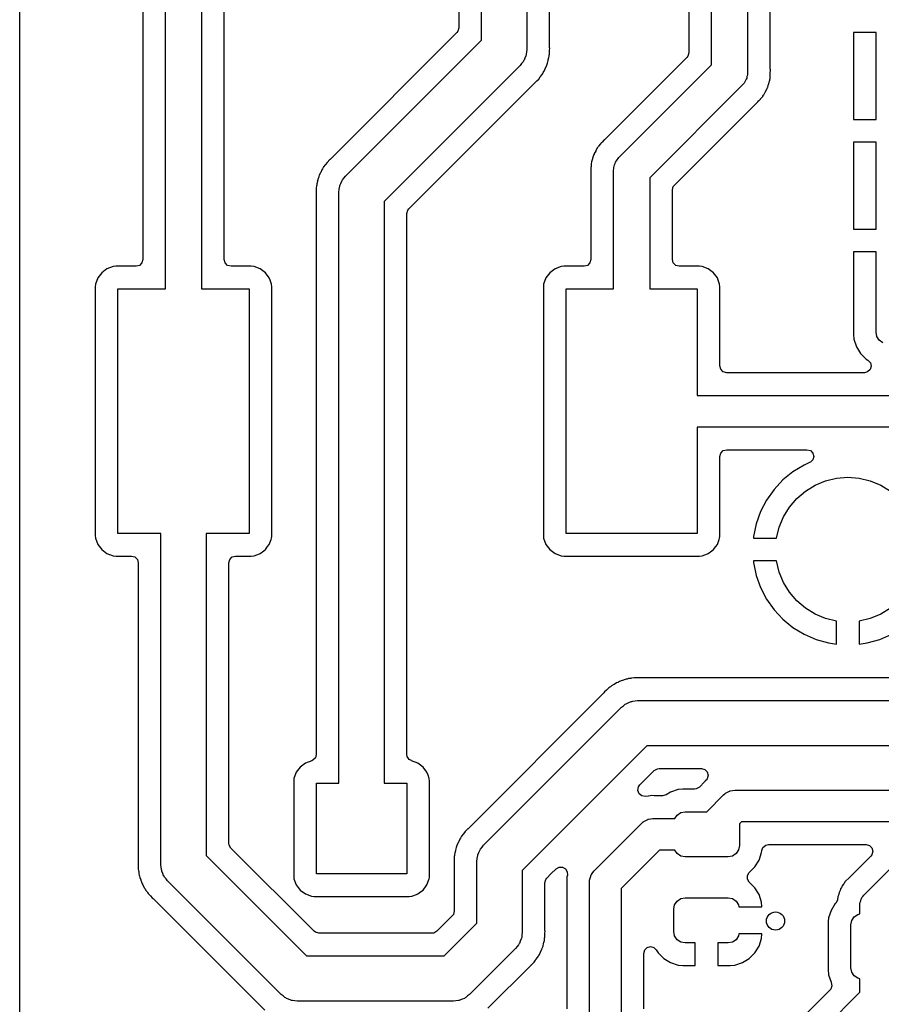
# Model space of a CAD drawing. Extents: x 44 to 146, y -87 to -25.
# Tile 2 of 40: x 44 to 63, y -71 to -50. Entities that reach past the tile are written whole.
import ezdxf

# ---------------------------------------------------------------- set-up
doc = ezdxf.new("R2010")
doc.units = 0
doc.layers.add('BLACK', color=7, linetype='CONTINUOUS')

msp = doc.modelspace()

# ---------------------------------------------------------------- linework, layer by layer
at = {"layer": 'BLACK', "linetype": 'CONTINUOUS'}
for p, q in [((43.7545, -75.002324), (43.7545, -30.364128)), ((46.974, -55.582651), (46.974, -40.2052)), ((46.4735, -40.287793), (46.4735, -54.933151)), ((47.774, -40.370886), (47.774, -55.582651)), ((54.9576, -42.926), (54.9576, -50.292)), ((55.4581, -50.219093), (55.4581, -42.940579)), ((53.9576, -50.084894), (53.9576, -43.133106)), ((53.4571, -43.402138), (53.4571, -49.815861)), ((59.036, -50.634314), (59.036, -45.621)), ((59.836, -45.621), (59.836, -50.8)), ((58.5355, -46.182711), (58.5355, -50.365282)), ((48.2745, -54.933151), (48.2745, -46.518655)), ((60.3365, -49.914151), (60.3365, -49.414151)), ((53.413459, -49.92122), (50.610857, -52.723821)), ((53.437138, -49.890361), (53.413459, -49.92122)), ((53.4571, -49.815861), (53.437138, -49.890361)), ((60.3365, -50.717402), (60.3365, -49.914151)), ((62.672, -49.914151), (62.172, -49.914151)), ((62.172, -49.914151), (62.172, -51.839151)), ((62.672, -51.839151), (62.672, -49.914151)), ((50.954447, -53.088047), (53.9576, -50.084894)), ((55.459294, -50.237917), (55.4581, -50.219093)), ((55.46134, -50.253986), (55.459294, -50.237917)), ((54.937346, -50.432866), (54.915128, -50.481516)), ((54.9399, -50.4151), (54.937346, -50.432866)), ((54.946173, -50.398283), (54.9399, -50.4151)), ((54.949988, -50.344938), (54.946173, -50.398283)), ((54.9576, -50.292), (54.949988, -50.344938)), ((55.447487, -50.469418), (55.449676, -50.44066)), ((55.449676, -50.44066), (55.452296, -50.421981)), ((55.452296, -50.421981), (55.4581, -50.393741)), ((55.4581, -50.33571), (55.45853, -50.324396)), ((55.4581, -50.393741), (55.4581, -50.33571)), ((55.45853, -50.324396), (55.459941, -50.305874)), ((55.459941, -50.305874), (55.462937, -50.266524)), ((55.462937, -50.266524), (55.46134, -50.253986)), ((58.515538, -50.439782), (58.491859, -50.470641)), ((58.5355, -50.365282), (58.515538, -50.439782)), ((54.811153, -50.645553), (51.808, -53.648706)), ((54.843199, -50.602744), (54.811153, -50.645553)), ((54.878227, -50.56232), (54.843199, -50.602744)), ((54.885684, -50.54599), (54.878227, -50.56232)), ((54.896439, -50.531624), (54.885684, -50.54599)), ((54.915128, -50.481516), (54.896439, -50.531624)), ((55.364624, -50.716515), (55.391509, -50.665049)), ((55.391509, -50.665049), (55.399444, -50.637315)), ((55.399444, -50.637315), (55.405766, -50.61956)), ((55.405766, -50.61956), (55.41714, -50.593058)), ((55.41714, -50.593058), (55.428826, -50.536187)), ((55.428826, -50.536187), (55.431519, -50.525221)), ((55.431519, -50.525221), (55.431725, -50.524501)), ((55.431725, -50.524501), (55.447487, -50.469418)), ((58.491859, -50.470641), (56.695654, -52.266845)), ((56.991157, -52.679157), (59.036, -50.634314)), ((55.253826, -50.899395), (55.260614, -50.890394)), ((55.260614, -50.890394), (55.297298, -50.845407)), ((55.297298, -50.845407), (55.31065, -50.819843)), ((55.31065, -50.819843), (55.320422, -50.803715)), ((55.320422, -50.803715), (55.336895, -50.780049)), ((55.336895, -50.780049), (55.359787, -50.726701)), ((55.359787, -50.726701), (55.364624, -50.716515)), ((59.821347, -50.892515), (59.816423, -50.923607)), ((59.831076, -50.862574), (59.821347, -50.892515)), ((59.836, -50.8), (59.831076, -50.831089)), ((59.831076, -50.831089), (59.831076, -50.862574)), ((60.330313, -50.941645), (60.333828, -50.874555)), ((60.333828, -50.874555), (60.33444, -50.866789)), ((60.33444, -50.866789), (60.3365, -50.847196)), ((60.338334, -50.740707), (60.3365, -50.717402)), ((60.3365, -50.827483), (60.336704, -50.819687)), ((60.3365, -50.847196), (60.3365, -50.827483)), ((60.336704, -50.819687), (60.336932, -50.815331)), ((60.336932, -50.815331), (60.340219, -50.752612)), ((60.340062, -50.751626), (60.338334, -50.740707)), ((60.340219, -50.752612), (60.340062, -50.751626)), ((52.352137, -53.812382), (55.154758, -51.00976)), ((55.154758, -51.00976), (55.157423, -51.007163)), ((55.157423, -51.007163), (55.177313, -50.988256)), ((55.177313, -50.988256), (55.220653, -50.947059)), ((55.220653, -50.947059), (55.253826, -50.899395)), ((59.718843, -51.082843), (57.674, -53.127686)), ((59.737347, -51.057373), (59.718843, -51.082843)), ((59.759607, -51.035114), (59.737347, -51.057373)), ((59.773898, -51.007064), (59.759607, -51.035114)), ((59.792403, -50.981596), (59.773898, -51.007064)), ((59.802131, -50.951656), (59.792403, -50.981596)), ((59.816423, -50.923607), (59.802131, -50.951656)), ((60.28132, -51.124488), (60.298713, -51.059574)), ((60.298713, -51.059574), (60.300905, -51.052174)), ((60.300905, -51.052174), (60.321674, -50.988256)), ((60.321674, -50.988256), (60.322933, -50.976278)), ((60.322933, -50.976278), (60.327194, -50.953284)), ((60.327194, -50.953284), (60.327546, -50.95197)), ((60.327546, -50.95197), (60.330313, -50.941645)), ((60.168533, -51.332216), (60.174123, -51.322534)), ((60.174123, -51.322534), (60.174556, -51.321784)), ((60.174556, -51.321784), (60.187799, -51.302512)), ((60.187799, -51.302512), (60.195383, -51.293149)), ((60.195383, -51.293149), (60.225879, -51.233293)), ((60.225879, -51.233293), (60.229597, -51.226448)), ((60.229597, -51.226448), (60.233424, -51.21982)), ((60.233424, -51.21982), (60.263179, -51.168284)), ((60.263179, -51.168284), (60.2669, -51.156827)), ((60.2669, -51.156827), (60.275851, -51.13522)), ((60.275851, -51.13522), (60.28132, -51.124488)), ((59.170348, -52.339151), (60.014352, -51.495146)), ((60.014352, -51.495146), (60.032125, -51.479967)), ((60.032125, -51.479967), (60.041871, -51.472888)), ((60.041871, -51.472888), (60.042798, -51.471859)), ((60.042798, -51.471859), (60.062218, -51.45029)), ((60.062218, -51.45029), (60.086815, -51.42297)), ((60.086815, -51.42297), (60.092147, -51.417351)), ((60.092147, -51.417351), (60.10612, -51.40338)), ((60.10612, -51.40338), (60.118544, -51.388036)), ((60.118544, -51.388036), (60.123573, -51.382146)), ((60.123573, -51.382146), (60.168533, -51.332216)), ((62.172, -51.839151), (62.672, -51.839151)), ((56.586423, -52.379853), (56.541467, -52.429784)), ((56.59148, -52.373931), (56.586423, -52.379853)), ((56.603875, -52.358625), (56.59148, -52.373931)), ((56.603879, -52.35862), (56.603875, -52.358625)), ((56.617823, -52.344676), (56.603879, -52.35862)), ((56.623185, -52.339026), (56.617823, -52.344676)), ((56.66813, -52.28911), (56.623185, -52.339026)), ((56.668133, -52.289108), (56.66813, -52.28911)), ((56.677885, -52.282022), (56.668133, -52.289108)), ((56.695654, -52.266845), (56.677885, -52.282022)), ((58.218141, -53.291358), (59.104779, -52.40472)), ((59.104779, -52.40472), (59.170348, -52.339151)), ((62.672, -52.339151), (62.172, -52.339151)), ((62.172, -52.339151), (62.172, -54.264151)), ((62.672, -52.489151), (62.672, -52.339151)), ((56.434153, -52.626769), (56.428681, -52.637509)), ((56.443096, -52.605178), (56.434153, -52.626769)), ((56.446818, -52.593722), (56.443096, -52.605178)), ((56.446821, -52.593715), (56.446818, -52.593722)), ((56.480398, -52.535557), (56.446821, -52.593715)), ((56.484118, -52.528706), (56.480398, -52.535557)), ((56.514618, -52.468847), (56.484118, -52.528706)), ((56.522203, -52.459481), (56.514618, -52.468847)), ((56.535435, -52.440229), (56.522203, -52.459481)), ((56.541461, -52.429792), (56.535435, -52.440229)), ((56.541467, -52.429784), (56.541461, -52.429792)), ((62.672, -54.264151), (62.672, -52.489151)), ((50.504979, -52.84321), (50.468302, -52.888192)), ((50.511791, -52.834175), (50.504979, -52.84321)), ((50.544944, -52.786543), (50.511791, -52.834175)), ((50.608156, -52.726455), (50.544944, -52.786543)), ((50.610857, -52.723821), (50.608156, -52.726455)), ((56.379687, -52.820352), (56.37617, -52.887446)), ((56.382807, -52.808708), (56.379687, -52.820352)), ((56.387065, -52.785736), (56.382807, -52.808708)), ((56.388325, -52.773747), (56.387065, -52.785736)), ((56.388328, -52.773733), (56.388325, -52.773747)), ((56.409081, -52.709861), (56.388328, -52.773733)), ((56.411295, -52.702388), (56.409081, -52.709861)), ((56.426057, -52.647302), (56.411295, -52.702388)), ((56.42868, -52.637512), (56.426057, -52.647302)), ((56.428681, -52.637509), (56.42868, -52.637511)), ((56.42868, -52.637511), (56.42868, -52.637512)), ((56.888651, -52.869488), (56.893577, -52.838393)), ((56.893577, -52.838393), (56.907869, -52.810342)), ((56.907869, -52.810342), (56.917597, -52.780404)), ((56.917597, -52.780404), (56.936101, -52.754935)), ((56.936101, -52.754935), (56.950393, -52.726886)), ((56.950393, -52.726886), (56.972652, -52.704626)), ((56.972652, -52.704626), (56.991157, -52.679157)), ((50.374088, -53.068556), (50.366157, -53.096275)), ((50.400959, -53.017113), (50.374088, -53.068556)), ((50.405812, -53.006894), (50.400959, -53.017113)), ((50.428705, -52.95355), (50.405812, -53.006894)), ((50.42871, -52.953541), (50.428705, -52.95355)), ((50.445181, -52.929876), (50.42871, -52.953541)), ((50.454949, -52.913753), (50.445181, -52.929876)), ((50.468298, -52.888198), (50.454949, -52.913753)), ((50.468302, -52.888192), (50.468298, -52.888198)), ((56.373296, -52.942311), (56.369781, -53.009389)), ((56.369781, -53.009389), (56.371665, -53.021281)), ((56.371665, -53.021281), (56.3735, -53.044593)), ((56.3735, -52.934515), (56.373296, -52.942311)), ((56.375558, -52.895213), (56.3735, -52.914798)), ((56.3735, -52.914798), (56.3735, -52.934515)), ((56.3735, -53.044593), (56.3735, -54.933151)), ((56.37617, -52.887446), (56.375558, -52.895213)), ((56.874, -52.962), (56.878925, -52.930904)), ((56.874, -55.582651), (56.874, -52.962)), ((56.878925, -52.899426), (56.888651, -52.869488)), ((56.878925, -52.930904), (56.878925, -52.899426)), ((50.318111, -53.26419), (50.315921, -53.292945)), ((50.318113, -53.264177), (50.318111, -53.26419)), ((50.334079, -53.208377), (50.318113, -53.264177)), ((50.336776, -53.197387), (50.334079, -53.208377)), ((50.348457, -53.140549), (50.336776, -53.197387)), ((50.34846, -53.140541), (50.348457, -53.140549)), ((50.359833, -53.114038), (50.34846, -53.140541)), ((50.366157, -53.096275), (50.359833, -53.114038)), ((50.828254, -53.300734), (50.850471, -53.252083)), ((50.850471, -53.252083), (50.869161, -53.201976)), ((50.869161, -53.201976), (50.879915, -53.187609)), ((50.879915, -53.187609), (50.887373, -53.17128)), ((50.887373, -53.17128), (50.9224, -53.130855)), ((50.9224, -53.130855), (50.954447, -53.088047)), ((57.674, -53.127686), (57.674, -55.582651)), ((50.30707, -53.409202), (50.302662, -53.467075)), ((50.302662, -53.467075), (50.306306, -53.49568)), ((50.306306, -53.49568), (50.3075, -53.514505)), ((50.3075, -53.397888), (50.30707, -53.409202)), ((50.313304, -53.311612), (50.3075, -53.339859)), ((50.3075, -53.339859), (50.3075, -53.339862)), ((50.3075, -53.339862), (50.3075, -53.397888)), ((50.315921, -53.292945), (50.313304, -53.311612)), ((50.808, -53.4416), (50.815611, -53.388661)), ((50.808, -66.502323), (50.808, -53.4416)), ((50.815611, -53.388661), (50.819427, -53.335317)), ((50.819427, -53.335317), (50.825699, -53.318499)), ((50.825699, -53.318499), (50.828254, -53.300734)), ((58.1745, -53.396717), (58.194462, -53.322217)), ((58.1745, -54.933151), (58.1745, -53.396717)), ((58.194462, -53.322217), (58.218141, -53.291358)), ((50.3075, -53.514505), (50.3075, -65.865057)), ((51.808, -53.648706), (51.808, -66.502323)), ((52.3085, -53.917737), (52.328462, -53.843237)), ((52.3085, -65.865057), (52.3085, -53.917737)), ((52.328462, -53.843237), (52.352137, -53.812382)), ((62.172, -54.264151), (62.672, -54.264151)), ((62.672, -54.764151), (62.172001, -54.764151)), ((62.172001, -54.764151), (62.172001, -56.589124)), ((62.672, -56.539151), (62.672, -54.764151)), ((46.453538, -55.007651), (46.399, -55.062189)), ((46.4735, -54.933151), (46.453538, -55.007651)), ((48.294462, -55.007651), (48.2745, -54.933151)), ((48.349, -55.062189), (48.294462, -55.007651)), ((56.353538, -55.007651), (56.299, -55.062189)), ((56.3735, -54.933151), (56.353538, -55.007651)), ((58.194462, -55.007651), (58.1745, -54.933151)), ((58.249, -55.062189), (58.194462, -55.007651)), ((45.566452, -55.225106), (45.480204, -55.340317)), ((45.566455, -55.225103), (45.566452, -55.225106)), ((45.681666, -55.138855), (45.566455, -55.225103)), ((45.68167, -55.138853), (45.681666, -55.138855)), ((45.816515, -55.08856), (45.68167, -55.138853)), ((45.816521, -55.088559), (45.816515, -55.08856)), ((45.876111, -55.082153), (45.816521, -55.088559)), ((45.876136, -55.082151), (45.876111, -55.082153)), ((46.3245, -55.082151), (45.876136, -55.082151)), ((46.399, -55.062189), (46.3245, -55.082151)), ((48.4235, -55.082151), (48.349, -55.062189)), ((48.871873, -55.082151), (48.4235, -55.082151)), ((48.871885, -55.082151), (48.871873, -55.082151)), ((48.931482, -55.088559), (48.871885, -55.082151)), ((49.066329, -55.138853), (48.931482, -55.088559)), ((49.066333, -55.138855), (49.066329, -55.138853)), ((49.181544, -55.225103), (49.066333, -55.138855)), ((49.181547, -55.225106), (49.181544, -55.225103)), ((49.267795, -55.340317), (49.181547, -55.225106)), ((55.466452, -55.225106), (55.380204, -55.340317)), ((55.466455, -55.225103), (55.466452, -55.225106)), ((55.581666, -55.138855), (55.466455, -55.225103)), ((55.58167, -55.138853), (55.581666, -55.138855)), ((55.716515, -55.08856), (55.58167, -55.138853)), ((55.716521, -55.088559), (55.716515, -55.08856)), ((55.776111, -55.082153), (55.716521, -55.088559)), ((55.776136, -55.082151), (55.776111, -55.082153)), ((56.2245, -55.082151), (55.776136, -55.082151)), ((56.299, -55.062189), (56.2245, -55.082151)), ((58.3235, -55.082151), (58.249, -55.062189)), ((58.771873, -55.082151), (58.3235, -55.082151)), ((58.771885, -55.082151), (58.771873, -55.082151)), ((58.831482, -55.088559), (58.771885, -55.082151)), ((58.966329, -55.138853), (58.831482, -55.088559)), ((58.966333, -55.138855), (58.966329, -55.138853)), ((59.081544, -55.225103), (58.966333, -55.138855)), ((59.081547, -55.225106), (59.081544, -55.225103)), ((59.167795, -55.340317), (59.081547, -55.225106)), ((45.480202, -55.340321), (45.429908, -55.475168)), ((45.480204, -55.340317), (45.480202, -55.340321)), ((49.267797, -55.340321), (49.267795, -55.340317)), ((49.286093, -55.389377), (49.267797, -55.340321)), ((49.318091, -55.475168), (49.286093, -55.389377)), ((55.380202, -55.340321), (55.329908, -55.475168)), ((55.380204, -55.340317), (55.380202, -55.340321)), ((59.167797, -55.340321), (59.167795, -55.340317)), ((59.186093, -55.389377), (59.167797, -55.340321)), ((59.218091, -55.475168), (59.186093, -55.389377)), ((45.429908, -55.475168), (45.4235, -55.534765)), ((45.4235, -55.534765), (45.4235, -61.030514)), ((45.924, -60.982651), (45.924, -55.582651)), ((45.924, -55.582651), (46.974, -55.582651)), ((47.774, -55.582651), (48.824, -55.582651)), ((48.824, -55.582651), (48.824, -60.982651)), ((49.324499, -55.534779), (49.318091, -55.475168)), ((49.3245, -61.030524), (49.324499, -55.534779)), ((55.329908, -55.475168), (55.3235, -55.534765)), ((55.3235, -55.534765), (55.3235, -61.030514)), ((55.824, -60.982651), (55.824, -55.582651)), ((55.824, -55.582651), (56.874, -55.582651)), ((57.674, -55.582651), (58.724, -55.582651)), ((58.724, -55.582651), (58.724, -57.932651)), ((59.224499, -55.534779), (59.218091, -55.475168)), ((59.224499, -55.534787), (59.224499, -55.534779)), ((59.224499, -57.283151), (59.224499, -55.534787)), ((62.69103, -56.634822), (62.672, -56.539151)), ((62.172001, -56.589124), (62.182494, -56.691847)), ((62.182494, -56.691847), (62.237642, -56.858272)), ((62.745223, -56.715928), (62.69103, -56.634822)), ((62.826329, -56.770121), (62.745223, -56.715928)), ((62.237642, -56.858272), (62.32968, -57.007491)), ((62.32968, -57.007491), (62.453659, -57.13147)), ((62.453659, -57.13147), (62.49397, -57.156334)), ((62.49397, -57.156334), (62.546899, -57.212435)), ((59.244461, -57.357651), (59.224499, -57.283151)), ((59.298999, -57.412189), (59.244461, -57.357651)), ((59.373499, -57.432151), (59.298999, -57.412189)), ((62.486465, -57.414301), (62.415749, -57.432151)), ((62.542566, -57.361372), (62.486465, -57.414301)), ((62.564686, -57.287484), (62.542566, -57.361372)), ((62.546899, -57.212435), (62.564686, -57.287484)), ((62.415749, -57.432151), (59.373499, -57.432151)), ((58.724, -57.932651), (76.482651, -57.932651)), ((76.337677, -58.632651), (58.724, -58.632651)), ((58.724, -58.632651), (58.724, -60.982651)), ((59.244462, -59.207651), (59.299, -59.153113)), ((59.299, -59.153113), (59.3735, -59.133151)), ((59.3735, -59.133151), (61.147081, -59.133151)), ((61.147081, -59.133151), (61.221581, -59.153113)), ((61.221581, -59.153113), (61.276119, -59.207651)), ((59.2245, -59.282151), (59.244462, -59.207651)), ((59.2245, -61.030518), (59.2245, -59.282151)), ((61.276119, -59.356651), (61.221581, -59.411189)), ((61.276119, -59.207651), (61.296081, -59.282151)), ((61.296081, -59.282151), (61.276119, -59.356651)), ((61.083809, -59.472082), (60.838341, -59.621354)), ((61.08381, -59.472082), (61.083809, -59.472082)), ((61.206442, -59.418816), (61.08381, -59.472082)), ((61.221581, -59.411189), (61.206442, -59.418816)), ((60.615485, -59.802661), (60.419397, -60.012622)), ((60.61549, -59.802656), (60.615485, -59.802661)), ((60.838338, -59.621356), (60.61549, -59.802656)), ((60.838341, -59.621354), (60.838338, -59.621356)), ((61.557773, -59.81931), (61.801905, -59.760699)), ((61.801905, -59.760699), (62.0522, -59.741)), ((62.0522, -59.741), (62.302495, -59.760699)), ((62.302495, -59.760699), (62.546627, -59.81931)), ((60.419395, -60.012624), (60.253733, -60.247313)), ((60.419397, -60.012622), (60.419395, -60.012624)), ((61.111744, -60.046573), (61.325815, -59.91539)), ((61.325815, -59.91539), (61.557773, -59.81931)), ((62.546627, -59.81931), (62.778585, -59.91539)), ((62.778585, -59.91539), (62.992656, -60.046573)), ((60.757773, -60.400544), (60.920829, -60.209629)), ((60.920829, -60.209629), (61.111744, -60.046573)), ((60.253729, -60.247319), (60.121557, -60.5024)), ((60.253733, -60.247313), (60.253729, -60.247319)), ((60.62659, -60.614615), (60.757773, -60.400544)), ((60.121557, -60.5024), (60.025346, -60.773111)), ((60.53051, -60.846573), (60.62659, -60.614615)), ((60.025346, -60.773111), (59.9669, -61.054365)), ((60.471899, -61.090705), (60.53051, -60.846573)), ((45.4235, -61.030514), (45.423502, -61.030539)), ((45.423502, -61.030539), (45.429908, -61.090129)), ((45.429908, -61.090129), (45.429909, -61.090135)), ((45.429909, -61.090135), (45.480202, -61.22498)), ((46.874, -60.982651), (45.924, -60.982651)), ((46.874, -68.3036), (46.874, -60.982651)), ((48.824, -60.982651), (47.874, -60.982651)), ((47.874, -60.982651), (47.874, -68.096493)), ((49.267797, -61.22498), (49.308206, -61.116637)), ((49.308206, -61.116637), (49.318091, -61.090134)), ((49.318091, -61.090134), (49.321937, -61.054365)), ((49.321937, -61.054365), (49.324499, -61.030536)), ((49.324499, -61.030533), (49.3245, -61.030524)), ((49.324499, -61.030536), (49.324499, -61.030533)), ((55.3235, -61.030514), (55.323502, -61.030539)), ((55.323502, -61.030539), (55.329908, -61.090129)), ((55.329908, -61.090129), (55.329909, -61.090135)), ((55.329909, -61.090135), (55.380202, -61.22498)), ((58.724, -60.982651), (55.824, -60.982651)), ((59.167797, -61.22498), (59.208206, -61.116637)), ((59.208206, -61.116637), (59.218091, -61.090134)), ((59.218091, -61.090134), (59.221937, -61.054365)), ((59.221937, -61.054365), (59.224499, -61.030536)), ((59.224499, -61.030536), (59.2245, -61.030518)), ((59.966898, -61.054381), (59.964393, -61.091)), ((59.964393, -61.091), (60.471876, -61.091)), ((59.9669, -61.054365), (59.966898, -61.054381)), ((60.471876, -61.091), (60.471899, -61.090705)), ((45.480202, -61.22498), (45.480204, -61.224984)), ((45.480204, -61.224984), (45.566452, -61.340195)), ((49.181546, -61.340197), (49.230448, -61.274872)), ((49.230448, -61.274872), (49.267795, -61.224984)), ((49.267795, -61.224984), (49.267797, -61.22498)), ((55.380202, -61.22498), (55.380204, -61.224984)), ((55.380204, -61.224984), (55.466452, -61.340195)), ((59.081546, -61.340197), (59.130448, -61.274872)), ((59.130448, -61.274872), (59.167795, -61.224984)), ((59.167795, -61.224984), (59.167797, -61.22498)), ((45.566452, -61.340195), (45.566455, -61.340198)), ((45.566455, -61.340198), (45.681666, -61.426446)), ((45.681666, -61.426446), (45.68167, -61.426448)), ((45.68167, -61.426448), (45.816517, -61.476742)), ((45.816517, -61.476742), (45.876114, -61.48315)), ((45.876114, -61.48315), (45.876118, -61.48315)), ((45.876118, -61.48315), (45.876127, -61.483151)), ((45.876127, -61.483151), (46.224501, -61.48315)), ((46.224501, -61.48315), (46.299, -61.503112)), ((46.299, -61.503112), (46.353538, -61.55765)), ((48.394462, -61.55765), (48.449, -61.503112)), ((48.449, -61.503112), (48.5235, -61.48315)), ((48.5235, -61.48315), (48.871864, -61.48315)), ((48.871864, -61.48315), (48.871872, -61.48315)), ((48.871872, -61.48315), (48.931483, -61.476742)), ((48.931483, -61.476742), (49.05181, -61.431863)), ((49.05181, -61.431863), (49.066329, -61.426448)), ((49.066329, -61.426448), (49.066333, -61.426446)), ((49.066333, -61.426446), (49.14684, -61.366178)), ((49.14684, -61.366178), (49.181546, -61.340197)), ((55.466452, -61.340195), (55.466455, -61.340198)), ((55.466455, -61.340198), (55.581666, -61.426446)), ((55.581666, -61.426446), (55.58167, -61.426448)), ((55.58167, -61.426448), (55.716517, -61.476742)), ((55.716517, -61.476742), (55.776114, -61.48315)), ((55.776114, -61.48315), (55.776118, -61.48315)), ((55.776118, -61.48315), (55.776127, -61.483151)), ((55.776127, -61.483151), (58.771872, -61.48315)), ((58.771872, -61.48315), (58.831483, -61.476742)), ((58.831483, -61.476742), (58.95181, -61.431863)), ((58.95181, -61.431863), (58.966329, -61.426448)), ((58.966329, -61.426448), (58.966333, -61.426446)), ((58.966333, -61.426446), (59.04684, -61.366178)), ((59.04684, -61.366178), (59.081546, -61.340197)), ((46.353538, -61.55765), (46.3735, -61.63215)), ((46.3735, -61.63215), (46.3735, -68.289003)), ((48.3745, -61.63215), (48.394462, -61.55765)), ((48.3745, -67.827462), (48.3745, -61.63215)), ((59.964393, -61.591), (59.966898, -61.627618)), ((60.471876, -61.591), (59.964393, -61.591)), ((59.966898, -61.627618), (59.9669, -61.627634)), ((59.9669, -61.627634), (60.025346, -61.908888)), ((60.471899, -61.591295), (60.471876, -61.591)), ((60.53051, -61.835427), (60.471899, -61.591295)), ((60.025346, -61.908888), (60.121557, -62.179599)), ((60.62659, -62.067385), (60.53051, -61.835427)), ((60.121557, -62.179599), (60.253729, -62.43468)), ((60.757773, -62.281456), (60.62659, -62.067385)), ((60.920829, -62.472371), (60.757773, -62.281456)), ((60.253729, -62.43468), (60.253733, -62.434686)), ((60.253733, -62.434686), (60.419395, -62.669375)), ((61.111744, -62.635427), (60.920829, -62.472371)), ((61.325815, -62.76661), (61.111744, -62.635427)), ((62.992656, -62.635427), (62.778585, -62.76661)), ((60.419395, -62.669375), (60.419397, -62.669377)), ((60.419397, -62.669377), (60.615485, -62.879338)), ((61.557773, -62.86269), (61.325815, -62.76661)), ((62.778585, -62.76661), (62.546627, -62.86269)), ((60.615485, -62.879338), (60.61549, -62.879343)), ((60.61549, -62.879343), (60.838338, -63.060643)), ((60.838338, -63.060643), (60.838341, -63.060645)), ((60.838341, -63.060645), (61.083807, -63.209916)), ((61.801905, -62.921301), (61.557773, -62.86269)), ((61.8022, -62.921324), (61.801905, -62.921301)), ((61.8022, -63.426381), (61.8022, -62.921324)), ((62.302495, -62.921301), (62.3022, -62.921324)), ((62.3022, -62.921324), (62.3022, -63.42638)), ((62.546627, -62.86269), (62.302495, -62.921301)), ((61.083807, -63.209916), (61.347311, -63.324371)), ((62.757088, -63.324371), (63.020592, -63.209916)), ((61.347311, -63.324371), (61.623948, -63.401881)), ((61.623948, -63.401881), (61.623946, -63.401881)), ((61.623946, -63.401881), (61.8022, -63.426381)), ((62.3022, -63.42638), (62.480452, -63.401881)), ((62.480452, -63.401881), (62.757088, -63.324371)), ((56.807616, -64.369775), (56.792561, -64.381126)), ((56.829492, -64.350995), (56.807616, -64.369775)), ((56.829507, -64.350984), (56.829492, -64.350995)), ((56.880249, -64.322819), (56.829507, -64.350984)), ((56.889925, -64.316957), (56.880249, -64.322819)), ((56.938381, -64.285023), (56.889925, -64.316957)), ((56.965166, -64.274323), (56.938381, -64.285023)), ((56.982192, -64.266237), (56.965166, -64.274323)), ((57.007403, -64.252245), (56.982192, -64.266237)), ((57.007411, -64.252241), (57.007403, -64.252245)), ((57.062793, -64.234864), (57.007411, -64.252241)), ((57.073451, -64.231069), (57.062793, -64.234864)), ((57.127346, -64.209542), (57.073451, -64.231069)), ((57.15573, -64.204454), (57.127346, -64.209542)), ((57.174036, -64.199961), (57.15573, -64.204454)), ((57.201564, -64.191325), (57.174036, -64.199961)), ((57.259296, -64.185454), (57.201564, -64.191325)), ((57.270505, -64.183882), (57.259296, -64.185454)), ((57.327638, -64.173642), (57.270505, -64.183882)), ((57.413669, -64.175822), (57.327638, -64.173642)), ((57.414822, -64.175852), (57.413669, -64.175822)), ((57.418596, -64.1759), (57.414822, -64.175852)), ((63.074662, -64.1759), (57.418596, -64.1759)), ((56.644989, -64.520488), (53.658857, -67.506621)), ((56.657452, -64.506337), (56.644989, -64.520488)), ((56.675097, -64.483542), (56.657452, -64.506337)), ((56.675106, -64.483533), (56.675097, -64.483542)), ((56.719142, -64.445727), (56.675106, -64.483533)), ((56.72744, -64.438037), (56.719142, -64.445727)), ((56.768479, -64.396999), (56.72744, -64.438037)), ((56.768487, -64.396992), (56.768479, -64.396999)), ((56.792561, -64.381126), (56.768487, -64.396992)), ((57.050447, -64.822847), (57.093255, -64.7908)), ((57.093255, -64.7908), (57.13368, -64.755773)), ((57.13368, -64.755773), (57.150009, -64.748315)), ((57.150009, -64.748315), (57.164376, -64.737561)), ((57.164376, -64.737561), (57.214483, -64.718871)), ((57.214483, -64.718871), (57.263134, -64.696654)), ((57.263134, -64.696654), (57.280899, -64.694099)), ((57.280899, -64.694099), (57.297717, -64.687827)), ((57.297717, -64.687827), (57.351061, -64.684011)), ((57.351061, -64.684011), (57.404, -64.6764)), ((57.404, -64.6764), (63.343694, -64.6764)), ((54.002447, -67.870847), (57.050447, -64.822847)), ((57.611106, -65.6764), (54.856, -68.431506)), ((63.5508, -65.6764), (57.611106, -65.6764)), ((50.3075, -65.865057), (50.287538, -65.939557)), ((52.314786, -65.907877), (52.3085, -65.865057)), ((50.065666, -66.058527), (49.950455, -66.144775)), ((50.06567, -66.058525), (50.065666, -66.058527)), ((50.20925, -66.004975), (50.06567, -66.058525)), ((50.233, -65.994095), (50.208778, -66.003711)), ((50.208778, -66.003711), (50.20925, -66.004975)), ((50.287538, -65.939557), (50.233, -65.994095)), ((52.355316, -65.973498), (52.314786, -65.907877)), ((52.407926, -66.001824), (52.355316, -65.973498)), ((52.406751, -66.004975), (52.407926, -66.001824)), ((52.550329, -66.058525), (52.406751, -66.004975)), ((52.550333, -66.058527), (52.550329, -66.058525)), ((52.665544, -66.144775), (52.550333, -66.058527)), ((49.864202, -66.259993), (49.813908, -66.39484)), ((49.864204, -66.259989), (49.864202, -66.259993)), ((49.950452, -66.144778), (49.864204, -66.259989)), ((49.950455, -66.144775), (49.950452, -66.144778)), ((52.665547, -66.144778), (52.665544, -66.144775)), ((52.751795, -66.259989), (52.665547, -66.144778)), ((52.751797, -66.259993), (52.751795, -66.259989)), ((52.77555, -66.323679), (52.751797, -66.259993)), ((52.802091, -66.39484), (52.77555, -66.323679)), ((57.456183, -66.539136), (57.774779, -66.220541)), ((57.774779, -66.220541), (57.841574, -66.181977)), ((57.841574, -66.181977), (57.880138, -66.1769)), ((57.880138, -66.1769), (58.816531, -66.1769)), ((58.816531, -66.1769), (58.891031, -66.196862)), ((58.891031, -66.196862), (58.945569, -66.2514)), ((58.945569, -66.2514), (58.965531, -66.3259)), ((58.965531, -66.3259), (58.945569, -66.4004)), ((49.813908, -66.39484), (49.8075, -66.454437)), ((49.8075, -66.454437), (49.8075, -68.550186)), ((50.308, -68.502323), (50.308, -66.502323)), ((50.308, -66.502323), (50.808, -66.502323)), ((51.808, -66.502323), (52.308, -66.502323)), ((52.308, -66.502323), (52.308, -68.502323)), ((52.808499, -66.454451), (52.802091, -66.39484)), ((52.8085, -68.550196), (52.808499, -66.454451)), ((57.425208, -66.584382), (57.456183, -66.539136)), ((58.884215, -66.470994), (58.76935, -66.585859)), ((58.895433, -66.45742), (58.884215, -66.470994)), ((58.895532, -66.457504), (58.895433, -66.45742)), ((58.900759, -66.451349), (58.895532, -66.457504)), ((58.918999, -66.434072), (58.900759, -66.451349)), ((58.945569, -66.4004), (58.918999, -66.434072)), ((57.413419, -66.660604), (57.425208, -66.584382)), ((57.44132, -66.732509), (57.413419, -66.660604)), ((57.501435, -66.780829), (57.44132, -66.732509)), ((58.032935, -66.757317), (57.959047, -66.779437)), ((58.133663, -66.695187), (58.032935, -66.757317)), ((58.300202, -66.640001), (58.133663, -66.695187)), ((58.402996, -66.6295), (58.300202, -66.640001)), ((58.663992, -66.6295), (58.402996, -66.6295)), ((58.702555, -66.624423), (58.663992, -66.6295)), ((58.76935, -66.585859), (58.702555, -66.624423)), ((58.933026, -67.13), (59.305313, -66.757712)), ((59.305313, -66.757712), (59.332918, -66.734332)), ((59.332918, -66.734332), (59.337826, -66.729001)), ((59.337826, -66.729001), (59.341668, -66.726921)), ((59.341668, -66.726921), (59.349424, -66.720353)), ((59.349424, -66.720353), (59.394764, -66.698187)), ((59.394764, -66.698187), (59.439155, -66.674164)), ((59.439155, -66.674164), (59.446365, -66.67296)), ((59.446365, -66.67296), (59.452933, -66.66975)), ((59.452933, -66.66975), (59.503021, -66.663506)), ((59.503021, -66.663506), (59.5528, -66.6552)), ((59.5528, -66.6552), (64.980626, -66.6552)), ((57.577657, -66.792618), (57.501435, -66.780829)), ((57.639024, -66.785943), (57.577657, -66.792618)), ((57.643025, -66.785453), (57.639024, -66.785943)), ((57.72123, -66.774798), (57.643025, -66.785453)), ((57.768581, -66.778654), (57.72123, -66.774798)), ((57.772923, -66.779008), (57.768581, -66.778654)), ((57.785016, -66.7795), (57.772923, -66.779008)), ((57.954714, -66.7795), (57.785016, -66.7795)), ((57.959047, -66.779437), (57.954714, -66.7795)), ((58.224923, -67.28), (58.276223, -67.203223)), ((58.276223, -67.203223), (58.357329, -67.14903)), ((58.357329, -67.14903), (58.453, -67.13)), ((58.453, -67.13), (58.933026, -67.13)), ((56.445313, -68.434113), (57.496913, -67.382513)), ((57.496913, -67.382513), (57.524518, -67.359131)), ((57.524518, -67.359131), (57.529426, -67.353801)), ((57.529426, -67.353801), (57.533266, -67.351722)), ((57.533266, -67.351722), (57.541023, -67.345153)), ((57.541023, -67.345153), (57.586373, -67.322982)), ((57.586373, -67.322982), (57.630755, -67.298964)), ((57.630755, -67.298964), (57.637963, -67.297761)), ((57.637963, -67.297761), (57.644532, -67.29455)), ((57.644532, -67.29455), (57.694622, -67.288306)), ((57.694622, -67.288306), (57.7444, -67.28)), ((57.7444, -67.28), (58.224923, -67.28)), ((59.697775, -67.3552), (59.653, -67.399974)), ((59.653, -67.399974), (59.653, -67.88)), ((65.1256, -67.3552), (59.697775, -67.3552)), ((53.552979, -67.62601), (53.516302, -67.670992)), ((53.559791, -67.616975), (53.552979, -67.62601)), ((53.592944, -67.569343), (53.559791, -67.616975)), ((53.656156, -67.509255), (53.592944, -67.569343)), ((53.658857, -67.506621), (53.656156, -67.509255)), ((48.379577, -67.866026), (48.3745, -67.827462)), ((53.422088, -67.851356), (53.414157, -67.879075)), ((53.448959, -67.799913), (53.422088, -67.851356)), ((53.453812, -67.789694), (53.448959, -67.799913)), ((53.476705, -67.73635), (53.453812, -67.789694)), ((53.47671, -67.736341), (53.476705, -67.73635)), ((53.493181, -67.712676), (53.47671, -67.736341)), ((53.502949, -67.696553), (53.493181, -67.712676)), ((53.516298, -67.670998), (53.502949, -67.696553)), ((53.516302, -67.670992), (53.516298, -67.670998)), ((60.234645, -67.868759), (60.295645, -67.8557)), ((60.295645, -67.8557), (62.453104, -67.8557)), ((62.453104, -67.8557), (62.527604, -67.875662)), ((48.418141, -67.932821), (48.379577, -67.866026)), ((50.256379, -69.771059), (48.418141, -67.932821)), ((53.363921, -68.075745), (53.361304, -68.094412)), ((53.366111, -68.04699), (53.363921, -68.075745)), ((53.366113, -68.046977), (53.366111, -68.04699)), ((53.382079, -67.991177), (53.366113, -68.046977)), ((53.384776, -67.980187), (53.382079, -67.991177)), ((53.396457, -67.923349), (53.384776, -67.980187)), ((53.39646, -67.923341), (53.396457, -67.923349)), ((53.407833, -67.896838), (53.39646, -67.923341)), ((53.414157, -67.879075), (53.407833, -67.896838)), ((53.876254, -68.083534), (53.898471, -68.034883)), ((53.898471, -68.034883), (53.917161, -67.984776)), ((53.917161, -67.984776), (53.927915, -67.970409)), ((53.927915, -67.970409), (53.935373, -67.95408)), ((53.935373, -67.95408), (53.9704, -67.913655)), ((53.9704, -67.913655), (54.002447, -67.870847)), ((57.889374, -67.98), (57.0428, -68.826574)), ((58.224923, -67.98), (57.889374, -67.98)), ((58.276223, -68.056777), (58.224923, -67.98)), ((58.357329, -68.11097), (58.276223, -68.056777)), ((59.579777, -68.056777), (59.498671, -68.11097)), ((59.63397, -67.975671), (59.579777, -68.056777)), ((59.653, -67.88), (59.63397, -67.975671)), ((60.087814, -68.199334), (60.142999, -68.032797)), ((60.142999, -68.032797), (60.147416, -67.989555)), ((60.147416, -67.989555), (60.174847, -67.917472)), ((60.174847, -67.917472), (60.234645, -67.868759)), ((62.527604, -67.875662), (62.582142, -67.9302)), ((62.582142, -67.9302), (62.602104, -68.0047)), ((62.602104, -68.0047), (62.582142, -68.0792)), ((46.373452, -68.292778), (46.371242, -68.37996)), ((46.3735, -68.289003), (46.373452, -68.292778)), ((47.874, -68.096493), (50.092707, -70.3152)), ((53.35507, -68.192002), (53.350662, -68.249875)), ((53.350662, -68.249875), (53.354306, -68.27848)), ((53.354306, -68.27848), (53.3555, -68.297305)), ((53.3555, -68.180688), (53.35507, -68.192002)), ((53.361304, -68.094412), (53.3555, -68.122659)), ((53.3555, -68.122659), (53.3555, -68.122662)), ((53.3555, -68.122662), (53.3555, -68.180688)), ((53.856, -68.2244), (53.863611, -68.171461)), ((53.856, -69.592094), (53.856, -68.2244)), ((53.863611, -68.171461), (53.867427, -68.118117)), ((53.867427, -68.118117), (53.873699, -68.101299)), ((53.873699, -68.101299), (53.876254, -68.083534)), ((58.453, -68.13), (58.357329, -68.11097)), ((59.403, -68.13), (58.453, -68.13)), ((59.498671, -68.11097), (59.403, -68.13)), ((59.995712, -68.348656), (60.087814, -68.199334)), ((62.558464, -68.110057), (62.323059, -68.345462)), ((62.403868, -68.972468), (63.211668, -68.164668)), ((62.582142, -68.0792), (62.558464, -68.110057)), ((46.371242, -68.37996), (46.373401, -68.392006)), ((46.373401, -68.392006), (46.380888, -68.433781)), ((46.380888, -68.433781), (46.381482, -68.437092)), ((46.381482, -68.437092), (46.383054, -68.448303)), ((46.383054, -68.448303), (46.388924, -68.506029)), ((46.388924, -68.506029), (46.388927, -68.506041)), ((46.388927, -68.506041), (46.397559, -68.533556)), ((46.881611, -68.356538), (46.874, -68.3036)), ((46.885427, -68.409883), (46.881611, -68.356538)), ((46.891699, -68.4267), (46.885427, -68.409883)), ((46.894254, -68.444466), (46.891699, -68.4267)), ((46.916471, -68.493116), (46.894254, -68.444466)), ((46.935161, -68.543224), (46.916471, -68.493116)), ((52.308, -68.502323), (50.308, -68.502323)), ((53.3555, -68.297305), (53.3555, -69.323061)), ((54.856, -68.431506), (54.856, -69.7992)), ((55.400141, -68.595179), (55.489962, -68.505358)), ((55.489962, -68.505358), (55.603315, -68.392004)), ((55.603315, -68.392004), (55.670108, -68.353442)), ((55.670108, -68.353442), (55.747236, -68.353442)), ((55.747236, -68.353442), (55.814031, -68.392006)), ((55.814031, -68.392006), (55.852595, -68.458801)), ((55.852595, -68.458801), (55.853268, -68.533324)), ((56.384984, -68.515018), (56.415991, -68.475179)), ((56.415991, -68.475179), (56.445313, -68.434113)), ((59.830809, -68.54179), (59.869373, -68.474995)), ((59.869373, -68.474995), (59.920157, -68.424211)), ((59.920157, -68.424211), (59.995712, -68.348656)), ((62.323059, -68.345462), (62.092781, -68.57574)), ((46.397559, -68.533556), (46.402053, -68.551865)), ((46.402053, -68.551865), (46.407142, -68.580253)), ((46.407142, -68.580253), (46.428671, -68.634153)), ((46.428671, -68.634153), (46.432467, -68.644815)), ((46.432467, -68.644815), (46.449841, -68.700188)), ((46.449841, -68.700188), (46.449842, -68.700191)), ((46.449842, -68.700191), (46.463837, -68.725405)), ((46.463837, -68.725405), (46.471923, -68.742431)), ((46.945915, -68.55759), (46.935161, -68.543224)), ((46.953373, -68.57392), (46.945915, -68.55759)), ((46.9884, -68.614344), (46.953373, -68.57392)), ((47.020447, -68.657153), (46.9884, -68.614344)), ((49.532047, -71.168754), (47.020447, -68.657153)), ((49.8075, -68.550186), (49.807502, -68.550211)), ((49.807502, -68.550211), (49.813908, -68.609801)), ((49.813908, -68.609801), (49.813909, -68.609807)), ((49.813909, -68.609807), (49.864202, -68.744652)), ((52.751797, -68.744652), (52.786655, -68.651191)), ((52.786655, -68.651191), (52.802091, -68.609806)), ((52.802091, -68.609806), (52.805268, -68.580253)), ((52.805268, -68.580253), (52.808499, -68.550208)), ((52.808499, -68.550205), (52.8085, -68.550196)), ((52.808499, -68.550208), (52.808499, -68.550205)), ((55.3565, -68.700538), (55.376462, -68.626038)), ((55.3565, -69.726293), (55.3565, -68.700538)), ((55.376462, -68.626038), (55.400141, -68.595179)), ((55.842245, -68.672099), (55.840106, -68.751028)), ((55.8423, -68.668064), (55.842245, -68.672099)), ((55.843173, -68.581079), (55.8423, -68.589107)), ((55.8423, -68.589107), (55.8423, -68.668064)), ((55.843898, -68.574089), (55.843044, -68.581065)), ((55.843044, -68.581065), (55.843173, -68.581079)), ((55.844025, -68.574107), (55.843898, -68.574089)), ((55.845114, -68.566108), (55.844025, -68.574107)), ((55.853268, -68.533324), (55.845114, -68.566108)), ((56.3428, -68.6816), (56.345787, -68.645549)), ((56.3428, -71.755025), (56.3428, -68.6816)), ((56.345488, -68.638307), (56.346734, -68.634119)), ((56.345787, -68.645549), (56.345488, -68.638307)), ((56.346734, -68.634119), (56.347574, -68.623992)), ((56.347574, -68.623992), (56.36396, -68.57626)), ((56.36396, -68.57626), (56.378363, -68.527881)), ((56.378363, -68.527881), (56.38261, -68.521932)), ((56.38261, -68.521932), (56.384984, -68.515018)), ((59.830809, -68.618918), (59.830809, -68.54179)), ((59.869373, -68.685713), (59.830809, -68.618918)), ((59.995319, -68.811659), (59.869373, -68.685713)), ((61.9569, -68.727182), (61.936629, -68.752602)), ((61.966559, -68.713568), (61.9569, -68.727182)), ((61.986179, -68.682344), (61.966559, -68.713568)), ((61.986184, -68.682338), (61.986179, -68.682344)), ((62.092781, -68.57574), (61.986184, -68.682338)), ((46.471923, -68.742431), (46.482623, -68.769216)), ((46.482623, -68.769216), (46.482626, -68.769223)), ((46.482626, -68.769223), (46.514557, -68.817672)), ((46.514557, -68.817672), (46.520423, -68.827354)), ((46.520423, -68.827354), (46.548589, -68.878099)), ((46.548589, -68.878099), (46.548592, -68.878104)), ((46.548592, -68.878104), (46.56737, -68.899977)), ((46.56737, -68.899977), (46.578726, -68.915038)), ((46.578726, -68.915038), (46.594593, -68.939114)), ((46.594593, -68.939114), (46.635634, -68.980155)), ((49.864202, -68.744652), (49.864204, -68.744656)), ((49.864204, -68.744656), (49.950452, -68.859867)), ((49.950452, -68.859867), (49.950455, -68.85987)), ((49.950455, -68.85987), (50.065666, -68.946118)), ((50.065666, -68.946118), (50.06567, -68.94612)), ((50.06567, -68.94612), (50.200517, -68.996414)), ((52.517825, -68.958243), (52.550329, -68.94612)), ((52.550329, -68.94612), (52.550333, -68.946118)), ((52.550333, -68.946118), (52.611969, -68.899977)), ((52.611969, -68.899977), (52.665546, -68.859869)), ((52.665546, -68.859869), (52.736793, -68.764696)), ((52.736793, -68.764696), (52.751795, -68.744656)), ((52.751795, -68.744656), (52.751797, -68.744652)), ((55.840106, -68.751028), (55.840763, -68.759088)), ((55.840763, -68.759088), (55.840632, -68.759098)), ((55.840632, -68.759098), (55.8423, -68.776628)), ((55.8423, -68.776628), (55.8423, -71.485992)), ((57.0428, -68.826574), (57.0428, -71.755026)), ((60.087357, -68.960878), (59.995319, -68.811659)), ((61.855639, -68.91854), (61.847432, -68.954492)), ((61.871641, -68.885308), (61.855639, -68.918538)), ((61.855639, -68.918538), (61.855639, -68.91854)), ((61.878031, -68.869883), (61.871641, -68.885308)), ((61.890211, -68.835077), (61.878031, -68.869883)), ((61.909831, -68.803852), (61.890211, -68.835077)), ((61.91791, -68.789233), (61.909831, -68.803852)), ((61.933906, -68.756017), (61.91791, -68.789233)), ((61.936629, -68.752602), (61.933906, -68.756017)), ((46.635634, -68.980155), (46.643329, -68.988459)), ((46.643329, -68.988459), (46.681129, -69.03249)), ((46.681129, -69.03249), (46.681132, -69.032493)), ((46.681132, -69.032493), (46.681134, -69.032495)), ((46.681134, -69.032495), (46.682934, -69.033888)), ((46.682934, -69.033888), (46.703937, -69.050146)), ((46.703937, -69.050146), (46.71809, -69.062611)), ((46.71809, -69.062611), (49.167838, -71.512359)), ((50.200517, -68.996414), (50.260114, -69.002822)), ((50.260114, -69.002822), (50.260118, -69.002822)), ((50.260118, -69.002822), (50.260127, -69.002823)), ((50.260127, -69.002823), (52.355872, -69.002822)), ((52.355872, -69.002822), (52.415483, -68.996414)), ((52.415483, -68.996414), (52.517825, -68.958243)), ((58.22203, -69.184329), (58.276223, -69.103223)), ((58.276223, -69.103223), (58.357329, -69.04903)), ((58.357329, -69.04903), (58.453, -69.03)), ((58.453, -69.03), (59.403, -69.03)), ((59.403, -69.03), (59.498671, -69.04903)), ((59.498671, -69.04903), (59.579777, -69.103223)), ((59.579777, -69.103223), (59.63397, -69.184329)), ((60.142505, -69.127303), (60.087357, -68.960878)), ((60.152996, -69.23), (60.142505, -69.127303)), ((61.773289, -69.160341), (61.681186, -69.309666)), ((61.778134, -69.155497), (61.773289, -69.160341)), ((61.781997, -69.151486), (61.778134, -69.155497)), ((61.818035, -69.083295), (61.781997, -69.151486)), ((61.823704, -69.058455), (61.818035, -69.083295)), ((61.826502, -69.041991), (61.823704, -69.058455)), ((61.830632, -69.005341), (61.826502, -69.041991)), ((61.84281, -68.970536), (61.830632, -69.005341)), ((61.847432, -68.954492), (61.84281, -68.970536)), ((62.31632, -69.170745), (62.31791, -69.163982)), ((62.31791, -69.163982), (62.321108, -69.129475)), ((62.321108, -69.129475), (62.333627, -69.097158)), ((62.333627, -69.097158), (62.341562, -69.063423)), ((62.341562, -69.063423), (62.35338, -69.04617)), ((62.35338, -69.04617), (62.360935, -69.02667)), ((62.360935, -69.02667), (62.384282, -69.001059)), ((62.384282, -69.001059), (62.403868, -68.972468)), ((53.3555, -69.323061), (53.335538, -69.397561)), ((58.203, -69.28), (58.22203, -69.184329)), ((58.203, -69.78), (58.203, -69.28)), ((59.63397, -69.184329), (59.643054, -69.23)), ((59.643054, -69.23), (60.152996, -69.23)), ((61.681186, -69.309666), (61.626001, -69.476201)), ((62.316, -69.1846), (62.316899, -69.174896)), ((62.316, -69.388945), (62.316, -69.1846)), ((62.316899, -69.174896), (62.31632, -69.170745)), ((53.311859, -69.42842), (52.969221, -69.771059)), ((53.132894, -70.3152), (53.856, -69.592094)), ((53.335538, -69.397561), (53.311859, -69.42842)), ((61.618197, -69.552599), (61.6155, -69.578995)), ((61.6155, -69.578995), (61.6155, -70.629003)), ((61.626001, -69.476203), (61.618197, -69.552599)), ((61.626001, -69.476201), (61.626001, -69.476203)), ((62.116, -69.629), (62.13503, -69.533329)), ((62.13503, -69.533329), (62.189223, -69.452223)), ((62.189223, -69.452223), (62.270329, -69.39803)), ((62.270329, -69.39803), (62.316, -69.388945)), ((50.287238, -69.794738), (50.256379, -69.771059)), ((50.361738, -69.8147), (50.287238, -69.794738)), ((52.863862, -69.8147), (50.361738, -69.8147)), ((52.902426, -69.809623), (52.863862, -69.8147)), ((52.969221, -69.771059), (52.902426, -69.809623)), ((54.856, -69.7992), (54.848388, -69.852138)), ((55.357694, -69.745117), (55.3565, -69.726293)), ((55.35693, -69.831596), (55.358973, -69.804774)), ((55.359028, -69.755592), (55.357694, -69.745117)), ((55.358973, -69.804774), (55.361337, -69.773724)), ((55.361337, -69.773724), (55.359028, -69.755592)), ((58.22203, -69.875671), (58.203, -69.78)), ((62.116, -70.579), (62.116, -69.629)), ((54.813528, -69.988716), (54.794839, -70.038824)), ((54.835746, -69.940066), (54.813528, -69.988716)), ((54.8383, -69.9223), (54.835746, -69.940066)), ((54.844573, -69.905483), (54.8383, -69.9223)), ((54.848388, -69.852138), (54.844573, -69.905483)), ((55.327226, -70.043387), (55.329919, -70.032421)), ((55.329919, -70.032421), (55.334267, -70.017226)), ((55.334267, -70.017226), (55.345887, -69.976618)), ((55.345887, -69.976618), (55.348076, -69.94786)), ((55.348076, -69.94786), (55.350696, -69.929181)), ((55.350696, -69.929181), (55.351964, -69.92301)), ((55.351964, -69.92301), (55.3565, -69.900941)), ((55.3565, -69.84291), (55.35693, -69.831596)), ((55.3565, -69.900941), (55.3565, -69.84291)), ((58.276223, -69.956777), (58.22203, -69.875671)), ((58.357329, -70.01097), (58.276223, -69.956777)), ((58.453, -70.03), (58.357329, -70.01097)), ((58.678, -70.03), (58.453, -70.03)), ((58.678, -70.529999), (58.678, -70.03)), ((59.403, -70.03), (59.178, -70.03)), ((59.178, -70.03), (59.178, -70.529999)), ((59.498671, -70.01097), (59.403, -70.03)), ((59.579777, -69.956777), (59.498671, -70.01097)), ((59.63397, -69.875671), (59.579777, -69.956777)), ((59.643054, -69.83), (59.63397, -69.875671)), ((60.152998, -69.83), (59.643054, -69.83)), ((60.087357, -70.099121), (60.142505, -69.932697)), ((60.142505, -69.932697), (60.142507, -69.932688)), ((60.142507, -69.932688), (60.152998, -69.83)), ((54.709553, -70.152753), (53.693553, -71.168753)), ((54.741599, -70.109944), (54.709553, -70.152753)), ((54.776627, -70.06952), (54.741599, -70.109944)), ((54.784084, -70.05319), (54.776627, -70.06952)), ((54.794839, -70.038824), (54.784084, -70.05319)), ((55.235295, -70.287249), (55.258187, -70.233901)), ((55.258187, -70.233901), (55.263024, -70.223715)), ((55.263024, -70.223715), (55.289909, -70.172249)), ((55.289909, -70.172249), (55.297844, -70.144515)), ((55.297844, -70.144515), (55.304166, -70.12676)), ((55.304166, -70.12676), (55.31554, -70.100258)), ((55.31554, -70.100258), (55.327226, -70.043387)), ((57.5433, -70.259175), (57.563262, -70.184675)), ((57.563262, -70.184675), (57.6178, -70.130137)), ((57.6178, -70.130137), (57.6923, -70.110175)), ((57.6923, -70.110175), (57.7668, -70.130137)), ((57.7668, -70.130137), (57.819117, -70.180955)), ((57.819117, -70.180955), (57.860677, -70.248337)), ((57.860677, -70.248337), (57.984659, -70.372319)), ((59.87134, -70.372319), (59.995319, -70.24834)), ((59.995319, -70.24834), (60.087357, -70.099121)), ((50.092707, -70.3152), (53.132894, -70.3152)), ((55.060033, -70.510361), (55.119053, -70.454259)), ((55.119053, -70.454259), (55.152226, -70.406595)), ((55.152226, -70.406595), (55.159014, -70.397594)), ((55.159014, -70.397594), (55.195698, -70.352607)), ((55.195698, -70.352607), (55.20905, -70.327043)), ((55.20905, -70.327043), (55.218822, -70.310915)), ((55.218822, -70.310915), (55.220538, -70.30845)), ((55.220538, -70.30845), (55.235295, -70.287249)), ((57.5433, -71.485993), (57.5433, -70.259175)), ((57.984659, -70.372319), (58.133878, -70.464357)), ((58.133878, -70.464357), (58.300302, -70.519505)), ((59.555696, -70.519505), (59.722121, -70.464357)), ((59.722121, -70.464357), (59.87134, -70.372319)), ((54.099003, -71.471116), (55.053159, -70.516959)), ((55.053159, -70.516959), (55.055824, -70.514362)), ((55.055824, -70.514362), (55.060033, -70.510361)), ((58.300302, -70.519505), (58.300311, -70.519507)), ((58.300311, -70.519507), (58.403015, -70.529999)), ((58.403015, -70.529999), (58.678, -70.529999)), ((59.178, -70.529999), (59.452974, -70.529999)), ((59.452974, -70.529999), (59.555696, -70.519505)), ((61.6155, -70.629003), (61.624966, -70.721664)), ((62.13503, -70.674671), (62.116, -70.579)), ((62.189223, -70.755777), (62.13503, -70.674671)), ((61.624966, -70.721664), (61.626001, -70.731797)), ((61.626001, -70.731797), (61.681115, -70.898121)), ((61.681115, -70.898121), (61.681188, -70.898339)), ((61.681188, -70.898339), (61.683654, -70.903628)), ((61.683654, -70.903628), (61.697043, -70.979585)), ((62.270329, -70.80997), (62.189223, -70.755777)), ((62.316, -70.819054), (62.270329, -70.80997)), ((62.316, -71.117736), (62.316, -70.819054)), ((61.65397, -71.07195), (61.169738, -71.556184)), ((61.459868, -71.973868), (62.316, -71.117736)), ((61.67066, -71.052061), (61.65397, -71.07195)), ((61.697043, -70.979585), (61.67066, -71.052061)), ((49.574861, -71.200803), (49.532047, -71.168754)), ((49.61528, -71.235827), (49.574861, -71.200803)), ((49.631608, -71.243284), (49.61528, -71.235827)), ((49.645976, -71.254039), (49.631608, -71.243284)), ((49.696083, -71.272728), (49.645976, -71.254039)), ((49.744734, -71.294946), (49.696083, -71.272728)), ((49.762499, -71.2975), (49.744734, -71.294946)), ((49.779317, -71.303773), (49.762499, -71.2975)), ((49.832661, -71.307588), (49.779317, -71.303773)), ((49.8856, -71.3152), (49.832661, -71.307588)), ((53.34, -71.3152), (49.8856, -71.3152)), ((53.392938, -71.307588), (53.34, -71.3152)), ((53.446283, -71.303773), (53.392938, -71.307588)), ((53.4631, -71.2975), (53.446283, -71.303773)), ((53.480866, -71.294946), (53.4631, -71.2975)), ((53.529516, -71.272728), (53.480866, -71.294946)), ((53.579624, -71.254039), (53.529516, -71.272728)), ((53.59399, -71.243284), (53.579624, -71.254039)), ((53.61032, -71.235827), (53.59399, -71.243284)), ((53.650744, -71.200799), (53.61032, -71.235827)), ((53.693553, -71.168753), (53.650744, -71.200799))]:
    msp.add_line(p, q, dxfattribs=at)
at = {"layer": 'BLACK'}
msp.add_circle((60.452, -69.5452), 0.2, dxfattribs=at)

doc.saveas('drawing.dxf')
